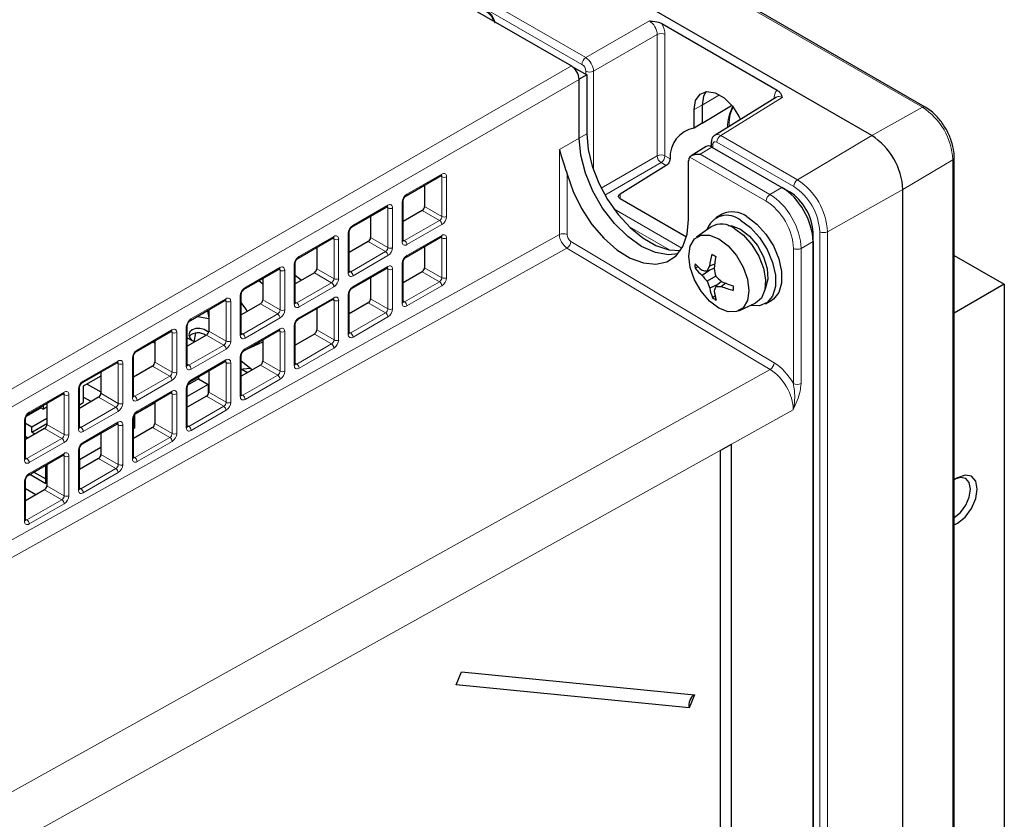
# Paper-space layout 'Blatt2' of a CAD drawing. Header units: millimetres. Extents: x 5 to 418, y 2 to 292.
# Tile 51 of 70: x 142 to 177, y 199 to 228. Entities that reach past the tile are written whole.
import ezdxf

# ---------------------------------------------------------------- set-up
doc = ezdxf.new("R2010")
doc.units = ezdxf.units.MM

psp = doc.layouts.new('Blatt2')

# ---------------------------------------------------------------- linework, layer by layer
at = {"color": 7, "linetype": 'Continuous', "lineweight": 18}
for p, q in [((174.38, 224.739), (128.559, 251.19)), ((162.032, 226.296), (131.569, 243.882)), ((131.708, 244.125), (162.171, 226.539)), ((162.171, 226.539), (164.478, 227.871)), ((164.761, 227.381), (162.453, 226.049)), ((164.761, 222.978), (164.761, 227.381)), ((165.041, 227.38), (165.041, 222.976)), ((134.878, 210.784), (161.649, 226.238)), ((162.173, 225.936), (162.173, 226.051)), ((162.453, 226.049), (162.453, 222.46)), ((161.932, 225.748), (135.161, 210.294)), ((167.017, 225.192), (166.387, 224.815)), ((169.291, 225.093), (167.063, 223.715)), ((169.03, 225.074), (169.006, 225.091)), ((169.006, 225.06), (169.006, 225.091)), ((166.099, 224.654), (166.387, 224.815)), ((174.38, 224.739), (172.539, 223.713)), ((161.932, 223.614), (161.215, 223.214)), ((162.21, 223.78), (161.932, 223.614)), ((167.063, 223.715), (169.849, 222.106)), ((169.849, 222.106), (172.539, 223.713)), ((161.215, 220.123), (161.215, 223.214)), ((166.741, 223.299), (166.321, 223.04)), ((166.783, 223.39), (166.783, 223.275)), ((169.71, 221.863), (166.924, 223.471)), ((162.733, 221.807), (164.761, 222.978)), ((165.041, 222.976), (165.23, 222.867)), ((168.708, 221.338), (165.941, 222.936)), ((166.321, 223.04), (168.847, 221.582)), ((175.479, 222.835), (173.67, 221.754)), ((175.479, 192.26), (175.479, 222.835)), ((164.902, 222.733), (162.867, 221.558)), ((165.088, 222.625), (164.902, 222.733)), ((155.683, 221.585), (156.949, 222.316)), ((156.957, 222.219), (156.904, 222.249)), ((156.957, 220.782), (156.957, 222.219)), ((157.125, 222.218), (157.125, 220.781)), ((161.496, 222.309), (161.496, 220.122)), ((168.847, 221.582), (169.281, 221.832)), ((170.934, 220.228), (173.67, 221.754)), ((163.416, 221.591), (163.424, 221.423)), ((169.535, 221.652), (169.564, 221.669)), ((153.727, 220.456), (154.993, 221.186)), ((155, 221.089), (154.948, 221.12)), ((155, 219.652), (155, 221.089)), ((155.169, 221.088), (155.169, 219.651)), ((155.514, 219.857), (155.514, 221.294)), ((156.87, 220.637), (156.243, 220.999)), ((156.328, 221.144), (156.957, 220.782)), ((163.192, 221.056), (165.66, 219.631)), ((155.604, 219.906), (156.87, 220.637)), ((156.955, 220.49), (155.689, 219.759)), ((165.203, 219.571), (163.752, 220.409)), ((135.161, 205.607), (161.215, 220.123)), ((151.771, 219.326), (153.037, 220.057)), ((153.044, 219.96), (152.991, 219.99)), ((153.044, 218.523), (153.044, 219.96)), ((153.212, 219.959), (153.212, 218.522)), ((153.557, 218.728), (153.557, 220.165)), ((154.372, 220.015), (155, 219.652)), ((155.55, 219.938), (155.604, 219.906)), ((155.683, 219.364), (156.949, 220.095)), ((156.957, 219.998), (156.904, 220.028)), ((156.957, 218.56), (156.957, 219.998)), ((157.125, 219.997), (157.125, 218.56)), ((170.413, 220.2), (170.384, 220.183)), ((170.653, 116.74), (170.653, 220.229)), ((170.934, 220.228), (170.934, 116.739)), ((161.491, 219.635), (135.447, 205.125)), ((154.914, 219.508), (154.287, 219.87)), ((168.859, 215.233), (161.491, 219.635)), ((161.635, 219.878), (169.003, 215.476)), ((169.698, 214.726), (169.698, 219.624)), ((170.413, 219.873), (169.978, 219.623)), ((169.978, 219.623), (169.978, 214.725)), ((153.594, 219.482), (153.605, 219.476)), ((153.648, 218.777), (154.914, 219.508)), ((154.999, 219.361), (153.733, 218.63)), ((149.814, 218.197), (151.08, 218.928)), ((151.088, 218.831), (151.035, 218.861)), ((151.601, 217.599), (151.601, 219.036)), ((152.415, 218.886), (153.044, 218.523)), ((153.727, 218.235), (154.993, 218.965)), ((155, 218.868), (154.948, 218.899)), ((155, 217.431), (155, 218.868)), ((155.169, 218.867), (155.169, 217.43)), ((155.514, 217.636), (155.514, 219.073)), ((156.328, 218.923), (156.957, 218.56)), ((151.088, 217.393), (151.088, 218.831)), ((151.256, 218.83), (151.256, 217.393)), ((152.958, 218.378), (152.331, 218.741)), ((153.594, 218.808), (153.648, 218.777)), ((156.87, 218.416), (156.243, 218.778)), ((151.692, 217.648), (152.958, 218.378)), ((153.043, 218.231), (151.777, 217.501)), ((155.604, 217.685), (156.87, 218.416)), ((156.955, 218.269), (155.689, 217.538)), ((147.858, 217.068), (149.124, 217.798)), ((149.645, 216.469), (149.645, 217.906)), ((151.771, 217.105), (153.037, 217.836)), ((153.557, 216.507), (153.557, 217.944)), ((154.372, 217.794), (155, 217.431)), ((149.131, 217.701), (149.079, 217.732)), ((149.131, 216.264), (149.131, 217.701)), ((149.3, 217.7), (149.3, 216.263)), ((151.001, 217.249), (150.374, 217.611)), ((150.459, 217.756), (151.088, 217.393)), ((151.638, 217.679), (151.692, 217.648)), ((153.044, 217.739), (152.991, 217.769)), ((153.044, 216.302), (153.044, 217.739)), ((153.212, 217.738), (153.212, 216.301)), ((154.914, 217.287), (154.287, 217.649)), ((155.55, 217.716), (155.604, 217.685)), ((149.735, 216.518), (151.001, 217.249)), ((151.086, 217.102), (149.82, 216.371)), ((153.648, 216.556), (154.914, 217.287)), ((154.999, 217.14), (153.733, 216.409)), ((147.688, 215.34), (147.688, 216.777)), ((149.814, 215.976), (151.08, 216.707)), ((151.601, 215.378), (151.601, 216.815)), ((145.902, 215.938), (147.168, 216.669)), ((147.175, 216.572), (147.122, 216.602)), ((147.175, 215.135), (147.175, 216.572)), ((147.343, 216.571), (147.343, 215.134)), ((149.045, 216.12), (148.418, 216.482)), ((148.503, 216.627), (149.131, 216.264)), ((149.681, 216.55), (149.735, 216.518)), ((151.088, 216.609), (151.035, 216.64)), ((151.088, 215.172), (151.088, 216.609)), ((151.256, 216.609), (151.256, 215.172)), ((152.958, 216.157), (152.331, 216.519)), ((152.415, 216.665), (153.044, 216.302)), ((153.594, 216.587), (153.648, 216.556)), ((147.779, 215.389), (149.045, 216.12)), ((151.692, 215.426), (152.958, 216.157)), ((153.043, 216.01), (151.777, 215.28)), ((145.732, 214.211), (145.732, 215.648)), ((149.13, 215.973), (147.864, 215.242)), ((149.645, 214.248), (149.645, 215.685)), ((143.945, 214.809), (145.211, 215.54)), ((145.219, 215.442), (145.166, 215.473)), ((145.219, 214.005), (145.219, 215.442)), ((145.387, 215.442), (145.387, 214.005)), ((147.089, 214.99), (146.462, 215.352)), ((146.546, 215.498), (147.175, 215.135)), ((147.725, 215.42), (147.779, 215.389)), ((147.858, 214.846), (149.124, 215.577)), ((149.131, 215.48), (149.079, 215.511)), ((149.131, 214.043), (149.131, 215.48)), ((149.3, 215.479), (149.3, 214.042)), ((149.723, 215.514), (149.681, 215.496)), ((151.001, 215.028), (150.374, 215.39)), ((150.459, 215.535), (151.088, 215.172)), ((151.638, 215.458), (151.692, 215.426)), ((139.725, 199.013), (168.859, 215.233)), ((145.823, 214.259), (147.089, 214.99)), ((149.735, 214.297), (151.001, 215.028)), ((147.174, 214.843), (145.908, 214.113)), ((151.086, 214.881), (149.82, 214.15)), ((141.989, 213.679), (143.255, 214.41)), ((143.262, 214.313), (143.21, 214.344)), ((143.262, 212.876), (143.262, 214.313)), ((143.431, 214.312), (143.431, 212.875)), ((143.776, 213.081), (143.776, 214.518)), ((145.133, 213.861), (144.505, 214.223)), ((144.59, 214.368), (145.219, 214.005)), ((145.769, 214.291), (145.823, 214.259)), ((145.902, 213.717), (147.168, 214.448)), ((147.175, 214.351), (147.122, 214.381)), ((147.175, 212.914), (147.175, 214.351)), ((147.343, 214.35), (147.343, 212.913)), ((147.688, 213.119), (147.688, 214.556)), ((149.045, 213.899), (148.418, 214.261)), ((148.503, 214.406), (149.131, 214.043)), ((149.681, 214.328), (149.735, 214.297)), ((143.867, 213.13), (145.133, 213.861)), ((147.779, 213.168), (149.045, 213.899)), ((169.695, 213.773), (140.556, 197.551)), ((145.217, 213.714), (143.951, 212.983)), ((149.13, 213.752), (147.864, 213.021)), ((141.819, 211.952), (141.819, 213.389)), ((142.634, 213.239), (143.262, 212.876)), ((143.812, 213.161), (143.867, 213.13)), ((143.945, 212.588), (145.211, 213.319)), ((145.219, 213.221), (145.166, 213.252)), ((145.219, 211.784), (145.219, 213.221)), ((145.387, 213.221), (145.387, 211.783)), ((145.732, 211.989), (145.732, 213.427)), ((147.089, 212.769), (146.462, 213.131)), ((146.546, 213.277), (147.175, 212.914)), ((147.725, 213.199), (147.779, 213.168)), ((143.176, 212.732), (142.549, 213.094)), ((141.91, 212.001), (143.176, 212.732)), ((143.261, 212.585), (141.995, 211.854)), ((145.823, 212.038), (147.089, 212.769)), ((147.174, 212.622), (145.908, 211.891)), ((141.989, 211.458), (143.255, 212.189)), ((143.262, 212.092), (143.21, 212.122)), ((143.262, 210.655), (143.262, 212.092)), ((143.431, 212.091), (143.431, 210.654)), ((143.776, 210.86), (143.776, 212.297)), ((144.59, 212.147), (145.219, 211.784)), ((145.769, 212.07), (145.823, 212.038)), ((141.856, 212.032), (141.91, 212.001)), ((145.133, 211.64), (144.505, 212.002)), ((143.867, 210.909), (145.133, 211.64)), ((145.217, 211.493), (143.951, 210.762)), ((141.819, 209.731), (141.819, 211.168)), ((142.634, 211.018), (143.262, 210.655)), ((143.176, 210.511), (142.549, 210.873)), ((143.812, 210.94), (143.867, 210.909)), ((141.91, 209.78), (143.176, 210.511)), ((143.261, 210.364), (141.995, 209.633)), ((141.856, 209.811), (141.91, 209.78))]:
    psp.add_line(p, q, dxfattribs=at)
at = {"color": 7, "linetype": 'Continuous', "lineweight": 25}
for p, q in [((174.477, 224.747), (128.657, 251.199)), ((172.539, 223.713), (126.718, 250.165)), ((131.385, 243.709), (161.649, 226.238)), ((164.931, 227.773), (169.116, 225.357)), ((161.655, 226.235), (162.21, 225.914)), ((161.932, 225.754), (161.933, 225.755)), ((161.932, 223.614), (161.932, 225.748)), ((162.21, 225.914), (161.933, 225.755)), ((162.21, 225.914), (162.21, 223.78)), ((169.089, 225.111), (166.859, 223.732)), ((166.099, 223.987), (166.099, 224.654)), ((166.387, 224.815), (166.387, 224.158)), ((166.387, 224.158), (167.452, 224.807)), ((166.387, 224.158), (166.099, 223.987)), ((167.369, 224.083), (167.399, 224.066)), ((166.537, 223.317), (165.992, 222.98)), ((166.724, 223.471), (166.724, 223.308)), ((166.741, 223.299), (169.281, 221.832)), ((165.902, 220.669), (165.902, 222.792)), ((175.535, 192.292), (175.535, 222.915)), ((165.088, 222.625), (163.416, 221.591)), ((155.66, 221.531), (156.926, 222.262)), ((156.328, 221.917), (156.328, 221.144)), ((169.292, 221.827), (169.564, 221.669)), ((173.67, 192.921), (173.67, 221.754)), ((155.55, 219.907), (155.55, 221.344)), ((163.418, 221.427), (165.825, 220.037)), ((153.703, 220.401), (154.97, 221.132)), ((156.243, 220.999), (155.55, 220.599)), ((154.372, 220.787), (154.372, 220.015)), ((167.113, 220.863), (166.887, 220.732)), ((166.72, 220.402), (166.185, 220.025)), ((151.747, 219.272), (153.013, 220.003)), ((153.594, 218.778), (153.594, 220.215)), ((155.66, 219.31), (156.926, 220.041)), ((170.413, 181.569), (170.413, 220.2)), ((152.415, 219.658), (152.415, 218.886)), ((154.287, 219.87), (153.594, 219.47)), ((156.328, 219.696), (156.328, 218.923)), ((170.413, 219.873), (170.413, 116.673)), ((175.535, 219.369), (177.347, 218.323)), ((149.791, 218.143), (151.057, 218.874)), ((151.638, 217.648), (151.638, 219.086)), ((153.703, 218.18), (154.97, 218.911)), ((155.55, 217.686), (155.55, 219.123)), ((166.236, 218.959), (166.135, 218.901)), ((166.821, 218.889), (166.565, 218.799)), ((166.84, 219.056), (166.659, 218.982)), ((150.459, 218.529), (150.459, 217.756)), ((152.331, 218.741), (151.638, 218.34)), ((151.856, 218.466), (151.638, 218.641)), ((154.372, 218.566), (154.372, 217.794)), ((156.243, 218.778), (155.55, 218.378)), ((166.667, 218.835), (166.396, 218.644)), ((166.885, 218.615), (166.571, 218.433)), ((166.966, 218.316), (166.67, 218.179)), ((167.093, 218.425), (166.889, 218.25)), ((167.249, 218.359), (167.096, 218.24)), ((177.347, 218.323), (175.535, 217.277)), ((177.347, 218.323), (177.347, 193.109)), ((149.681, 216.519), (149.681, 217.956)), ((151.747, 217.051), (153.013, 217.782)), ((153.594, 216.557), (153.594, 217.994)), ((166.867, 217.886), (166.768, 217.829)), ((147.835, 217.013), (149.101, 217.744)), ((150.374, 217.611), (149.681, 217.211)), ((152.415, 217.437), (152.415, 216.665)), ((154.287, 217.649), (153.594, 217.249)), ((167.723, 217.361), (168.317, 217.635)), ((168.687, 217.615), (168.913, 217.745)), ((148.14, 217.137), (148.151, 217.196)), ((148.503, 217.084), (148.499, 217.065)), ((148.503, 217.399), (148.503, 216.627)), ((147.725, 215.39), (147.725, 216.827)), ((151.638, 215.427), (151.638, 216.864)), ((145.878, 215.884), (147.144, 216.615)), ((148.418, 216.482), (147.725, 216.082)), ((147.725, 216.382), (147.985, 216.232)), ((147.975, 216.238), (148.032, 216.55)), ((149.791, 215.922), (151.057, 216.653)), ((152.331, 216.519), (151.638, 216.119)), ((146.482, 216.233), (146.546, 216.196)), ((146.546, 216.27), (146.546, 215.498)), ((147.894, 216.289), (147.919, 216.27)), ((149.901, 215.985), (150.459, 216.232)), ((150.459, 216.307), (150.459, 215.535)), ((145.769, 214.26), (145.769, 215.697)), ((149.681, 214.298), (149.681, 215.735)), ((143.922, 214.755), (145.188, 215.486)), ((146.462, 215.352), (145.769, 214.952)), ((147.835, 214.792), (149.101, 215.523)), ((149.681, 215.547), (150.086, 215.224)), ((150.374, 215.39), (149.681, 214.99)), ((144.59, 214.992), (143.952, 214.624)), ((144.59, 215.14), (144.59, 214.368)), ((148.13, 214.963), (148.13, 214.89)), ((148.503, 215.178), (148.503, 214.406)), ((149.681, 215.253), (149.909, 215.122)), ((150.025, 215.27), (149.742, 215.244)), ((149.742, 215.244), (149.742, 215.218)), ((150.069, 215.214), (150.025, 215.27)), ((143.812, 213.131), (143.812, 214.568)), ((143.952, 214.624), (143.952, 214.036)), ((144.094, 214.705), (144.59, 214.419)), ((148.484, 214.686), (147.725, 214.248)), ((147.725, 213.169), (147.725, 214.606)), ((148.13, 214.89), (147.737, 214.663)), ((148.13, 214.89), (148.484, 214.686)), ((148.484, 214.686), (148.484, 214.334)), ((141.966, 213.625), (143.232, 214.356)), ((144.505, 214.223), (143.812, 213.823)), ((144.236, 214.068), (143.952, 214.232)), ((145.878, 213.663), (147.144, 214.394)), ((148.418, 214.261), (147.725, 213.861)), ((142.381, 213.865), (142.51, 213.791)), ((142.51, 213.791), (142.51, 213.94)), ((142.634, 213.863), (142.51, 213.791)), ((142.634, 214.011), (142.634, 213.239)), ((143.812, 213.955), (143.952, 214.036)), ((145.825, 213.608), (146.546, 214.025)), ((146.546, 214.049), (146.546, 213.277)), ((142.425, 213.84), (141.881, 213.526)), ((145.825, 213.118), (145.825, 213.608)), ((141.856, 212.002), (141.856, 213.439)), ((141.856, 213.287), (142.086, 213.154)), ((142.086, 213.154), (142.634, 213.471)), ((142.086, 212.958), (142.634, 213.275)), ((142.086, 212.958), (142.086, 213.154)), ((143.922, 212.534), (145.188, 213.264)), ((145.769, 212.039), (145.769, 213.476)), ((145.769, 213.151), (145.825, 213.118)), ((146.462, 213.131), (145.769, 212.731)), ((142.549, 213.094), (141.856, 212.694)), ((141.945, 212.745), (141.856, 212.797)), ((142.2, 212.892), (142.086, 212.958)), ((144.59, 212.919), (144.59, 212.147)), ((145.825, 213.118), (145.769, 213.086)), ((167.44, 212.507), (167.059, 212.295)), ((167.44, 212.507), (167.44, 121.054)), ((141.966, 211.404), (143.232, 212.135)), ((143.812, 210.91), (143.812, 212.347)), ((144.59, 212.405), (143.817, 211.959)), ((167.059, 120.842), (167.059, 212.295)), ((142.59, 211.099), (142.59, 211.765)), ((142.634, 211.79), (142.634, 211.018)), ((144.505, 212.002), (143.812, 211.602)), ((143.817, 211.959), (143.812, 211.961)), ((143.817, 211.959), (143.817, 211.604)), ((142.014, 211.432), (142.59, 211.099)), ((142.155, 211.514), (142.59, 211.262)), ((141.856, 209.781), (141.856, 211.218)), ((175.65, 211.309), (175.535, 211.232)), ((142.228, 210.687), (141.856, 210.902)), ((142.549, 210.873), (141.856, 210.473)), ((157.474, 203.794), (157.661, 204.265)), ((157.661, 204.265), (166.109, 203.437)), ((165.922, 202.965), (157.474, 203.794)), ((166.109, 203.437), (165.922, 202.965))]:
    psp.add_line(p, q, dxfattribs=at)
at = {"color": 7, "linetype": 'Continuous', "lineweight": 25, "flags": 128}
for points in [[(166.099, 224.654), (166.155, 224.987), (166.315, 225.216), (166.561, 225.312), (166.863, 225.265), (167.184, 225.079), (167.486, 224.778), (167.731, 224.398), (167.778, 224.301)], [(166.537, 225.309), (166.442, 225.146), (166.387, 224.815)], [(165.51, 219.422), (165.177, 219.387), (164.699, 219.47), (164.195, 219.695), (163.692, 220.051), (163.213, 220.52), (162.784, 221.079), (162.426, 221.7), (162.156, 222.351), (161.989, 223), (161.932, 223.614)], [(162.21, 223.78), (162.26, 223.207), (162.406, 222.602), (162.643, 221.991), (162.96, 221.401), (163.344, 220.858), (163.777, 220.385), (164.241, 220.004), (164.715, 219.73), (165.179, 219.576), (165.608, 219.548)], [(161.496, 222.309), (161.711, 221.681), (162.015, 221.066), (162.393, 220.493), (162.827, 219.989), (163.298, 219.576), (163.785, 219.273), (164.264, 219.095), (164.714, 219.049), (165.115, 219.137), (165.447, 219.356), (165.696, 219.696), (165.85, 220.14), (165.902, 220.669)], [(167.787, 220.643), (168.146, 220.377), (168.475, 220.013), (168.749, 219.581), (168.945, 219.116), (169.047, 218.655), (169.047, 218.237), (168.945, 217.894), (168.749, 217.656), (168.475, 217.54), (168.147, 217.556)], [(168.013, 220.774), (168.372, 220.507), (168.702, 220.143), (168.975, 219.711), (169.171, 219.246), (169.273, 218.786), (169.273, 218.368), (169.171, 218.025), (168.975, 217.786), (168.913, 217.745)], [(167.34, 220.451), (167.466, 220.44), (167.787, 220.317)], [(167.561, 220.349), (167.894, 220.099), (168.198, 219.754), (168.445, 219.347), (168.614, 218.912), (168.689, 218.489), (168.664, 218.115), (168.541, 217.824), (168.33, 217.641), (168.317, 217.635)], [(167.787, 220.317), (168.109, 220.069), (168.395, 219.725), (168.616, 219.32), (168.747, 218.9), (168.774, 218.509), (168.694, 218.191), (168.671, 218.148)], [(166.995, 219.974), (167.332, 219.718), (167.635, 219.364), (167.876, 218.947), (168.031, 218.507), (168.084, 218.088), (168.031, 217.73), (167.876, 217.469), (167.635, 217.329), (167.332, 217.326), (166.995, 217.459), (166.659, 217.715), (166.355, 218.068), (166.114, 218.486), (165.96, 218.926), (165.906, 219.345), (165.96, 219.703), (166.114, 219.964), (166.355, 220.103), (166.659, 220.106), (166.995, 219.974)], [(150.459, 218.32), (150.388, 218.388), (150.318, 218.447)], [(149.904, 217.339), (149.845, 217.437), (149.681, 217.66)], [(148.499, 217.065), (148.17, 217.134), (148.054, 217.14)], [(148.455, 217.372), (148.458, 217.344), (148.508, 217.11)], [(148.495, 216.583), (148.46, 216.615), (148.332, 216.688), (148.181, 216.724), (148.029, 216.719), (147.9, 216.674), (147.812, 216.594), (147.781, 216.493), (147.81, 216.386), (147.894, 216.289)], [(175.535, 209.604), (175.65, 209.66), (175.923, 209.88), (176.155, 210.193), (176.31, 210.55), (176.364, 210.897), (176.31, 211.181), (176.155, 211.359), (175.923, 211.404), (175.65, 211.309), (175.65, 211.309)], [(175.535, 209.871), (175.757, 210.051), (175.95, 210.311), (176.079, 210.608), (176.124, 210.897), (176.079, 211.133), (175.95, 211.281), (175.757, 211.319), (175.587, 211.27)]]:
    psp.add_lwpolyline(points, dxfattribs=at)
at = {"color": 7, "linetype": 'Continuous', "lineweight": 18}
for centre, radius, start, end in [((164.9, 227.106), 0.308, 62.6565, 116.7662), ((162.34, 226.281), 0.308, 123.2297, 177.3477), ((162.315, 226.324), 0.308, 242.6565, 296.7662), ((169.009, 224.009), 1.697, 153.3609, 179.9), ((174.436, 224.657), 0.099, 65.3256, 124.6071), ((173.092, 222.726), 2.389, 2.6055, 57.3945), ((167.232, 223.457), 0.308, 123.2297, 177.3477), ((166.82, 223.478), 0.0961, 184.1035, 247.1934), ((164.9, 222.702), 0.308, 62.6565, 116.7662), ((165.077, 222.997), 0.317, 183.5222, 236.4778), ((164.733, 222.99), 0.308, 303.2297, 357.3477), ((175.437, 222.924), 0.099, 295.3851, 354.6711), ((156.894, 222.307), 0.0554, 304.5208, 8.7593), ((157.042, 222.383), 0.185, 242.6565, 296.7662), ((170.018, 221.849), 0.308, 123.2297, 177.3477), ((168.579, 220.121), 2.357, 2.6055, 57.3945), ((168.606, 220.136), 2.05, 2.6055, 57.3945), ((155.49, 221.35), 0.0603, 292.7362, 353.9985), ((155.625, 221.578), 0.0586, 307.0063, 6.8952), ((169.016, 221.324), 0.308, 123.2297, 177.3477), ((154.938, 221.178), 0.0554, 304.5208, 8.7593), ((155.085, 221.254), 0.185, 242.6565, 296.7662), ((156.765, 220.479), 0.19, 3.5222, 56.4778), ((157.042, 220.946), 0.185, 242.6565, 296.7662), ((153.669, 220.449), 0.0586, 307.0063, 6.8952), ((152.982, 220.049), 0.0554, 304.5208, 8.7593), ((153.129, 220.124), 0.185, 242.6565, 296.7662), ((153.534, 220.221), 0.0603, 292.7362, 353.9985), ((156.893, 220.087), 0.0571, 305.5752, 7.7049), ((157.042, 220.162), 0.185, 242.6565, 296.7662), ((161.354, 219.848), 0.308, 62.6565, 116.7662), ((170.795, 220.503), 0.308, 242.6565, 296.7662), ((155.085, 219.816), 0.185, 242.6565, 296.7662), ((155.49, 219.913), 0.06, 292.6721, 354.6744), ((155.499, 219.748), 0.19, 3.5222, 56.4778), ((161.323, 219.898), 0.312, 302.4792, 356.3612), ((169.839, 219.898), 0.308, 242.6574, 296.753), ((151.712, 219.319), 0.0586, 307.0063, 6.8952), ((154.809, 219.349), 0.19, 3.5222, 56.4778), ((155.625, 219.357), 0.0586, 307.0063, 6.8952), ((151.025, 218.919), 0.0554, 304.5208, 8.7593), ((151.578, 219.091), 0.0603, 292.7362, 353.9985), ((154.936, 218.958), 0.0571, 305.5752, 7.7049), ((155.085, 219.032), 0.185, 242.6565, 296.7662), ((155.49, 219.129), 0.0603, 292.7362, 353.9985), ((151.173, 218.995), 0.185, 242.6565, 296.7662), ((153.129, 218.687), 0.185, 242.6565, 296.7662), ((153.534, 218.783), 0.06, 292.6721, 354.6744), ((153.543, 218.618), 0.19, 3.5222, 56.4778), ((157.042, 218.725), 0.185, 242.6565, 296.7662), ((149.756, 218.19), 0.0586, 307.0063, 6.8952), ((152.853, 218.22), 0.19, 3.5222, 56.4778), ((153.669, 218.227), 0.0586, 307.0063, 6.8952), ((156.765, 218.257), 0.19, 3.5222, 56.4778), ((149.069, 217.79), 0.0554, 304.5208, 8.7593), ((149.621, 217.962), 0.0603, 292.7362, 353.9985), ((152.98, 217.828), 0.0571, 305.5752, 7.7049), ((153.534, 218), 0.0603, 292.7362, 353.9985), ((149.216, 217.865), 0.185, 242.6565, 296.7662), ((151.578, 217.654), 0.06, 292.6721, 354.6744), ((151.587, 217.489), 0.19, 3.5222, 56.4778), ((153.129, 217.903), 0.185, 242.6565, 296.7662), ((155.085, 217.595), 0.185, 242.6565, 296.7662), ((155.492, 217.691), 0.0584, 291.6793, 355.6673), ((155.499, 217.527), 0.19, 3.5222, 56.4778), ((147.8, 217.06), 0.0586, 307.0063, 6.8952), ((150.896, 217.09), 0.19, 3.5222, 56.4778), ((151.173, 217.558), 0.185, 242.6565, 296.7662), ((151.712, 217.098), 0.0586, 307.0063, 6.8952), ((154.809, 217.128), 0.19, 3.5222, 56.4778), ((147.665, 216.833), 0.0603, 292.7362, 353.9985), ((151.024, 216.699), 0.0571, 305.5752, 7.7049), ((151.578, 216.87), 0.0603, 292.7362, 353.9985), ((147.113, 216.661), 0.0554, 304.5208, 8.7593), ((147.26, 216.736), 0.185, 242.6565, 296.7662), ((149.621, 216.525), 0.06, 292.6721, 354.6744), ((149.63, 216.36), 0.19, 3.5222, 56.4778), ((151.173, 216.774), 0.185, 242.6565, 296.7662), ((153.536, 216.561), 0.0584, 291.6793, 355.6673), ((153.543, 216.397), 0.19, 3.5222, 56.4778), ((148.94, 215.961), 0.19, 3.5222, 56.4778), ((149.216, 216.428), 0.185, 242.6565, 296.7662), ((152.853, 215.999), 0.19, 3.5222, 56.4778), ((153.129, 216.466), 0.185, 242.6565, 296.7662), ((145.709, 215.703), 0.0603, 292.7362, 353.9985), ((145.843, 215.931), 0.0586, 307.0063, 6.8952), ((149.621, 215.741), 0.0603, 292.7362, 353.9985), ((149.756, 215.969), 0.0586, 307.0063, 6.8952), ((145.157, 215.531), 0.0554, 304.5208, 8.7593), ((145.304, 215.607), 0.185, 242.6565, 296.7662), ((147.665, 215.395), 0.06, 292.6721, 354.6744), ((147.674, 215.23), 0.19, 3.5222, 56.4778), ((149.067, 215.57), 0.0571, 305.5752, 7.7049), ((149.216, 215.644), 0.185, 242.6565, 296.7662), ((151.579, 215.432), 0.0584, 291.6793, 355.6673), ((151.587, 215.268), 0.19, 3.5222, 56.4778), ((168.691, 215.496), 0.312, 302.4792, 356.3612), ((146.984, 214.832), 0.19, 3.5222, 56.4778), ((147.26, 215.299), 0.185, 242.6565, 296.7662), ((150.896, 214.869), 0.19, 3.5222, 56.4778), ((151.173, 215.337), 0.185, 242.6565, 296.7662), ((143.752, 214.574), 0.0603, 292.7362, 353.9985), ((143.887, 214.802), 0.0586, 307.0063, 6.8952), ((147.665, 214.611), 0.0603, 292.7362, 353.9985), ((147.8, 214.839), 0.0586, 307.0063, 6.8952), ((169.839, 215), 0.308, 242.6574, 296.753), ((143.2, 214.402), 0.0554, 304.5208, 8.7593), ((143.347, 214.477), 0.185, 242.6565, 296.7662), ((145.709, 214.266), 0.06, 292.6721, 354.6744), ((145.718, 214.101), 0.19, 3.5222, 56.4778), ((147.111, 214.44), 0.0571, 305.5752, 7.7049), ((147.26, 214.515), 0.185, 242.6565, 296.7662), ((149.623, 214.302), 0.0584, 291.6793, 355.6673), ((149.63, 214.138), 0.19, 3.5222, 56.4778), ((145.027, 213.702), 0.19, 3.5222, 56.4778), ((145.304, 214.17), 0.185, 242.6565, 296.7662), ((148.94, 213.74), 0.19, 3.5222, 56.4778), ((149.216, 214.207), 0.185, 242.6565, 296.7662), ((141.931, 213.672), 0.0586, 307.0063, 6.8952), ((145.843, 213.71), 0.0586, 307.0063, 6.8952), ((141.796, 213.444), 0.0603, 292.7362, 353.9985), ((143.753, 213.137), 0.06, 292.6721, 354.6744), ((145.155, 213.311), 0.0571, 305.5752, 7.7049), ((145.304, 213.386), 0.185, 242.6565, 296.7662), ((145.709, 213.482), 0.0603, 292.7362, 353.9985), ((147.667, 213.173), 0.0584, 291.6793, 355.6673), ((147.674, 213.009), 0.19, 3.5222, 56.4778), ((143.347, 213.04), 0.185, 242.6565, 296.7662), ((143.761, 212.972), 0.19, 3.5222, 56.4778), ((147.26, 213.078), 0.185, 242.6565, 296.7662), ((143.071, 212.573), 0.19, 3.5222, 56.4778), ((143.887, 212.581), 0.0586, 307.0063, 6.8952), ((146.984, 212.611), 0.19, 3.5222, 56.4778), ((143.198, 212.182), 0.0571, 305.5752, 7.7049), ((143.347, 212.256), 0.185, 242.6565, 296.7662), ((143.752, 212.353), 0.0603, 292.7362, 353.9985), ((141.796, 212.007), 0.06, 292.6721, 354.6744), ((141.805, 211.842), 0.19, 3.5222, 56.4778), ((145.304, 211.949), 0.185, 242.6565, 296.7662), ((145.71, 212.044), 0.0584, 291.6793, 355.6673), ((145.718, 211.88), 0.19, 3.5222, 56.4778), ((141.931, 211.451), 0.0586, 307.0063, 6.8952), ((145.027, 211.481), 0.19, 3.5222, 56.4778), ((141.796, 211.223), 0.0603, 292.7362, 353.9985), ((143.347, 210.819), 0.185, 242.6565, 296.7662), ((143.754, 210.914), 0.0584, 291.6793, 355.6673), ((143.761, 210.75), 0.19, 3.5222, 56.4778), ((143.071, 210.352), 0.19, 3.5222, 56.4778), ((141.798, 209.785), 0.0584, 291.6793, 355.6673), ((141.805, 209.621), 0.19, 3.5222, 56.4778)]:
    psp.add_arc(centre, radius, start, end, dxfattribs=at)
at = {"color": 7, "linetype": 'Continuous', "lineweight": 25}
for centre, radius, start, end in [((166.297, 222.936), 1.07, 100.6743, 183.6792), ((171.214, 221.642), 2.459, 2.6055, 57.3945), ((167.294, 220.058), 0.765, 49.871, 162.0852), ((167.488, 220.056), 0.89, 53.8034, 114.8861), ((167.1, 219.736), 0.767, 53.0871, 119.7347), ((170.064, 218.528), 3.436, 165.0445, 172.4167), ((168.565, 222.406), 3.501, 238.6729, 241.3324), ((171.622, 218.415), 4.824, 169.0179, 174.3672), ((167.735, 220.606), 2.227, 224.016, 232.9799), ((168.716, 219.017), 2.584, 179.069, 182.5798), ((167.635, 220.164), 1.961, 220.1242, 230.8286), ((169.094, 217.625), 2.787, 150.8665, 155.0855), ((171.032, 219.73), 4.294, 191.2977, 195.0475), ((166.953, 221.611), 2.839, 258.6393, 262.1546), ((168.919, 220.554), 3.164, 217.1327, 222.0861), ((169.914, 221.724), 4.341, 225.7383, 229.4693), ((169.533, 219.449), 3.131, 198.9207, 203.9206), ((168.562, 218.517), 1.922, 190.1354, 200.9944), ((169.448, 217.222), 2.758, 158.1228, 161.7167), ((167.121, 221.086), 2.846, 265.311, 269.4819), ((169.073, 222.908), 4.901, 246.1732, 251.4694), ((168.387, 221.484), 3.492, 248.2988, 255.5829), ((170.922, 218.219), 3.407, 179.2941, 181.951), ((168.147, 220.062), 2.625, 238.3001, 241.7052), ((168.973, 218.379), 2.163, 187.7628, 196.8946), ((148.111, 216.086), 0.473, 53.6023, 132.8343), ((166.35, 203.069), 0.44, 123.1264, 193.6231)]:
    psp.add_arc(centre, radius, start, end, dxfattribs=at)
at = {"color": 7, "linetype": 'Continuous', "lineweight": 18}
for centre, major_axis, ratio, start_param, end_param in [((158.48, 228.005), (0.355, -0.345), 0.5338, 0.477858, 2.011639), ((164.475, 227.543), (-0.2, 0.346), 0.587808, 3.927225, 5.497717), ((164.617, 227.625), (-0.3, 0.52), 0.577557, 3.927224, 4.66448), ((162.173, 226.214), (-0.2, 0.346), 0.567307, 3.927224, 5.497715), ((162.032, 226.132), (-0.1, 0.173), 0.577557, 3.927224, 5.497716), ((169.43, 224.846), (-0.3, 0.52), 0.577206, 0.048072, 0.785327), ((169.289, 224.764), (-0.195, 0.35), 0.576942, 5.506728, 6.309342), ((166.924, 223.308), (-0.1, 0.173), 0.577206, 5.498021, 7.068512), ((167.065, 223.39), (-0.205, 0.343), 0.577294, 5.489297, 6.287076), ((156.869, 222.171), (0.063, 0.102), 0.597161, 5.516415, 6.292276), ((156.952, 222.122), (0.123, 0.206), 0.587369, 5.506743, 7.094992), ((155.686, 221.391), (0.123, 0.206), 0.587369, 0.811807, 2.36515), ((168.849, 220.277), (-0.8, 1.386), 0.574971, 3.927246, 5.497731), ((154.913, 221.042), (0.063, 0.102), 0.597161, 5.516415, 6.292276), ((154.996, 220.992), (0.123, 0.206), 0.587369, 5.506743, 7.094992), ((168.708, 220.195), (-0.7, 1.212), 0.577561, 3.927221, 5.497706), ((156.869, 220.734), (0.063, 0.102), 0.597161, 3.963072, 5.516415), ((156.952, 220.684), (0.123, 0.206), 0.587369, 3.9534, 5.506743), ((153.73, 220.261), (0.123, 0.206), 0.587369, 0.811807, 2.36515), ((152.956, 219.913), (0.063, 0.102), 0.597161, 5.516415, 6.292276), ((153.04, 219.863), (0.123, 0.206), 0.587369, 5.506743, 7.094992), ((156.869, 219.95), (0.063, 0.102), 0.597161, 5.516415, 6.292276), ((156.952, 219.9), (0.123, 0.206), 0.587369, 5.506743, 7.094992), ((161.496, 219.958), (-0.197, 0.348), 0.572409, 0.78984, 2.343186), ((161.637, 220.04), (-0.1, 0.173), 0.577378, 0.785324, 2.33867), ((154.913, 219.605), (0.063, 0.102), 0.597161, 3.963072, 5.516415), ((154.996, 219.555), (0.123, 0.206), 0.587369, 3.9534, 5.506743), ((155.686, 219.954), (0.123, 0.206), 0.587369, 2.36515, 3.9534), ((155.603, 220.003), (0.063, 0.102), 0.597161, 3.150683, 3.963072), ((151.774, 219.132), (0.123, 0.206), 0.587369, 0.811807, 2.36515), ((155.686, 219.17), (0.123, 0.206), 0.587369, 0.811807, 2.36515), ((151, 218.783), (0.063, 0.102), 0.597161, 5.516415, 6.292276), ((151.083, 218.733), (0.123, 0.206), 0.587369, 5.506743, 7.094992), ((154.913, 218.821), (0.063, 0.102), 0.597161, 5.516415, 6.292276), ((154.996, 218.771), (0.123, 0.206), 0.587369, 5.506743, 7.094992), ((152.956, 218.476), (0.063, 0.102), 0.597161, 3.963072, 5.516415), ((153.04, 218.426), (0.123, 0.206), 0.587369, 3.9534, 5.506743), ((153.73, 218.824), (0.123, 0.206), 0.587369, 2.36515, 3.9534), ((153.647, 218.874), (0.063, 0.102), 0.597161, 3.150683, 3.963072), ((156.869, 218.513), (0.063, 0.102), 0.597161, 3.963072, 5.516415), ((156.952, 218.463), (0.123, 0.206), 0.587369, 3.9534, 5.506743), ((149.817, 218.003), (0.123, 0.206), 0.587369, 0.811807, 2.36515), ((153.73, 218.04), (0.123, 0.206), 0.587369, 0.811807, 2.36515), ((149.127, 217.604), (0.123, 0.206), 0.587369, 5.506743, 7.094992), ((152.956, 217.692), (0.063, 0.102), 0.597161, 5.516415, 6.292276), ((153.04, 217.642), (0.123, 0.206), 0.587369, 5.506743, 7.094992), ((149.044, 217.654), (0.063, 0.102), 0.597161, 5.516415, 6.292276), ((151.774, 217.695), (0.123, 0.206), 0.587369, 2.36515, 3.9534), ((151.69, 217.745), (0.063, 0.102), 0.597161, 3.150683, 3.963072), ((154.913, 217.384), (0.063, 0.102), 0.597161, 3.963072, 5.516415), ((154.996, 217.334), (0.123, 0.206), 0.587369, 3.9534, 5.506743), ((155.686, 217.733), (0.123, 0.206), 0.587369, 2.36515, 3.9534), ((155.603, 217.782), (0.063, 0.102), 0.597161, 3.150683, 3.963072), ((147.861, 216.873), (0.123, 0.206), 0.587369, 0.811807, 2.36515), ((151, 217.346), (0.063, 0.102), 0.597161, 3.963072, 5.516415), ((151.083, 217.296), (0.123, 0.206), 0.587369, 3.9534, 5.506743), ((151.774, 216.911), (0.123, 0.206), 0.587369, 0.811807, 2.36515), ((151.083, 216.512), (0.123, 0.206), 0.587369, 5.506743, 7.094992), ((147.087, 216.525), (0.063, 0.102), 0.597161, 5.516415, 6.292276), ((147.171, 216.475), (0.123, 0.206), 0.587369, 5.506743, 7.094992), ((149.817, 216.566), (0.123, 0.206), 0.587369, 2.36515, 3.9534), ((149.734, 216.615), (0.063, 0.102), 0.597161, 3.150683, 3.963072), ((151, 216.562), (0.063, 0.102), 0.597161, 5.516415, 6.292276), ((153.73, 216.603), (0.123, 0.206), 0.587369, 2.36515, 3.9534), ((153.647, 216.653), (0.063, 0.102), 0.597161, 3.150683, 3.963072), ((149.044, 216.217), (0.063, 0.102), 0.597161, 3.963072, 5.516415), ((149.127, 216.167), (0.123, 0.206), 0.587369, 3.9534, 5.506743), ((152.956, 216.254), (0.063, 0.102), 0.597161, 3.963072, 5.516415), ((153.04, 216.205), (0.123, 0.206), 0.587369, 3.9534, 5.506743), ((145.905, 215.744), (0.123, 0.206), 0.587369, 0.811807, 2.36515), ((149.817, 215.782), (0.123, 0.206), 0.587369, 0.811807, 2.36515), ((145.131, 215.395), (0.063, 0.102), 0.597161, 5.516415, 6.292276), ((145.214, 215.345), (0.123, 0.206), 0.587369, 5.506743, 7.094992), ((147.861, 215.436), (0.123, 0.206), 0.587369, 2.36515, 3.9534), ((147.778, 215.486), (0.063, 0.102), 0.597161, 3.150683, 3.963072), ((149.044, 215.433), (0.063, 0.102), 0.597161, 5.516415, 6.292276), ((149.127, 215.383), (0.123, 0.206), 0.587369, 5.506743, 7.094992), ((151.774, 215.474), (0.123, 0.206), 0.587369, 2.36515, 3.9534), ((151.69, 215.524), (0.063, 0.102), 0.597161, 3.150683, 3.963072), ((168.986, 214.343), (-0.7, 1.212), 0.577378, 4.694801, 5.480256), ((147.087, 215.087), (0.063, 0.102), 0.597161, 3.963072, 5.516415), ((147.171, 215.038), (0.123, 0.206), 0.587369, 3.9534, 5.506743), ((151, 215.125), (0.063, 0.102), 0.597161, 3.963072, 5.516415), ((151.083, 215.075), (0.123, 0.206), 0.587369, 3.9534, 5.506743), ((168.844, 214.261), (-0.603, 1.038), 0.579059, 3.925337, 5.478683), ((143.948, 214.615), (0.123, 0.206), 0.587369, 0.811807, 2.36515), ((147.861, 214.652), (0.123, 0.206), 0.587369, 0.811807, 2.36515), ((143.175, 214.266), (0.063, 0.102), 0.597161, 5.516415, 6.292276), ((143.258, 214.216), (0.123, 0.206), 0.587369, 5.506743, 7.094992), ((145.905, 214.307), (0.123, 0.206), 0.587369, 2.36515, 3.9534), ((145.821, 214.357), (0.063, 0.102), 0.597161, 3.150683, 3.963072), ((147.087, 214.303), (0.063, 0.102), 0.597161, 5.516415, 6.292276), ((147.171, 214.254), (0.123, 0.206), 0.587369, 5.506743, 7.094992), ((149.817, 214.344), (0.123, 0.206), 0.587369, 2.36515, 3.9534), ((149.734, 214.394), (0.063, 0.102), 0.597161, 3.150683, 3.963072), ((145.131, 213.958), (0.063, 0.102), 0.597161, 3.963072, 5.516415), ((145.214, 213.908), (0.123, 0.206), 0.587369, 3.9534, 5.506743), ((149.044, 213.996), (0.063, 0.102), 0.597161, 3.963072, 5.516415), ((149.127, 213.946), (0.123, 0.206), 0.587369, 3.9534, 5.506743), ((141.992, 213.485), (0.123, 0.206), 0.587369, 0.811807, 2.36515), ((145.905, 213.523), (0.123, 0.206), 0.587369, 0.811807, 2.36515), ((145.131, 213.174), (0.063, 0.102), 0.597161, 5.516415, 6.292276), ((145.214, 213.124), (0.123, 0.206), 0.587369, 5.506743, 7.094992), ((147.778, 213.265), (0.063, 0.102), 0.597161, 3.150683, 3.963072), ((143.175, 212.829), (0.063, 0.102), 0.597161, 3.963072, 5.516415), ((143.258, 212.779), (0.123, 0.206), 0.587369, 3.9534, 5.506743), ((143.948, 213.177), (0.123, 0.206), 0.587369, 2.36515, 3.9534), ((143.865, 213.227), (0.063, 0.102), 0.597161, 3.150683, 3.963072), ((147.087, 212.866), (0.063, 0.102), 0.597161, 3.963072, 5.516415), ((147.171, 212.817), (0.123, 0.206), 0.587369, 3.9534, 5.506743), ((147.861, 213.215), (0.123, 0.206), 0.587369, 2.36515, 3.9534), ((143.948, 212.393), (0.123, 0.206), 0.587369, 0.811807, 2.36515), ((143.175, 212.045), (0.063, 0.102), 0.597161, 5.516415, 6.292276), ((143.258, 211.995), (0.123, 0.206), 0.587369, 5.506743, 7.094992), ((141.992, 212.048), (0.123, 0.206), 0.587369, 2.36515, 3.9534), ((141.909, 212.098), (0.063, 0.102), 0.597161, 3.150683, 3.963072), ((145.131, 211.737), (0.063, 0.102), 0.597161, 3.963072, 5.516415), ((145.214, 211.687), (0.123, 0.206), 0.587369, 3.9534, 5.506743), ((145.905, 212.086), (0.123, 0.206), 0.587369, 2.36515, 3.9534), ((145.821, 212.136), (0.063, 0.102), 0.597161, 3.150683, 3.963072), ((141.992, 211.264), (0.123, 0.206), 0.587369, 0.811807, 2.36515), ((143.175, 210.608), (0.063, 0.102), 0.597161, 3.963072, 5.516415), ((143.258, 210.558), (0.123, 0.206), 0.587369, 3.9534, 5.506743), ((143.948, 210.956), (0.123, 0.206), 0.587369, 2.36515, 3.9534), ((143.865, 211.006), (0.063, 0.102), 0.597161, 3.150683, 3.963072), ((141.992, 209.827), (0.123, 0.206), 0.587369, 2.36515, 3.9534), ((141.909, 209.877), (0.063, 0.102), 0.597161, 3.150683, 3.963072)]:
    psp.add_ellipse(centre, major_axis=major_axis, ratio=ratio, start_param=start_param, end_param=end_param, dxfattribs=at)
at = {"color": 7, "linetype": 'Continuous', "lineweight": 25}
for centre, major_axis, ratio, start_param, end_param in [((161.649, 225.912), (-0.2, 0.346), 0.577557, 3.944525, 5.497716), ((169.894, 230.671), (7.96, 4.928), 0.029672, 3.106072, 3.123226), ((166.741, 222.972), (-0.2, 0.347), 0.577206, 5.498021, 6.300635), ((166.185, 222.629), (-0.2, 0.347), 0.577206, 0.251927, 0.785327), ((169.281, 220.526), (-0.8, 1.386), 0.577561, 3.927221, 5.497706), ((169.564, 220.689), (-0.6, 1.039), 0.577557, 3.927224, 5.497716), ((156.242, 221.096), (0.062, 0.103), 0.587369, 3.9534, 5.506743), ((154.285, 219.967), (0.062, 0.103), 0.587369, 3.9534, 5.506743), ((152.329, 218.838), (0.062, 0.103), 0.587369, 3.9534, 5.506743), ((156.242, 218.875), (0.062, 0.103), 0.587369, 3.9534, 5.506743), ((154.285, 217.746), (0.062, 0.103), 0.587369, 3.9534, 5.506743), ((150.373, 217.708), (0.062, 0.103), 0.587369, 3.9534, 5.506743), ((148.416, 216.579), (0.062, 0.103), 0.587369, 3.9534, 5.506743), ((152.329, 216.617), (0.062, 0.103), 0.587369, 3.9534, 5.506743), ((146.46, 215.45), (0.062, 0.103), 0.587369, 3.9534, 5.506743), ((150.373, 215.487), (0.062, 0.103), 0.587369, 3.9534, 5.506743), ((144.504, 214.32), (0.062, 0.103), 0.587369, 3.9534, 5.506743), ((148.416, 214.358), (0.062, 0.103), 0.587369, 3.9534, 5.506743), ((142.548, 213.191), (0.062, 0.103), 0.587369, 3.9534, 5.506743), ((146.46, 213.228), (0.062, 0.103), 0.587369, 3.9534, 5.506743), ((144.504, 212.099), (0.062, 0.103), 0.587369, 3.9534, 5.506743), ((142.548, 210.97), (0.062, 0.103), 0.587369, 3.9534, 5.506743)]:
    psp.add_ellipse(centre, major_axis=major_axis, ratio=ratio, start_param=start_param, end_param=end_param, dxfattribs=at)
for points, knots in [([(158.536, 228.232), (158.564, 228.213), (158.628, 228.173), (158.714, 228.086), (158.776, 227.999), (158.805, 227.938), (158.817, 227.899), (158.821, 227.877), (158.821, 227.87), (158.821, 227.868)], [0, 0, 0, 0, 0.24413, 0.539667, 0.718221, 0.827914, 0.902992, 0.963556, 1, 1, 1, 1]), ([(164.478, 227.871), (164.479, 227.871), (164.492, 227.87), (164.607, 227.859), (164.774, 227.844), (164.893, 227.79), (164.931, 227.773)], [0, 0, 0, 0, 0.005145, 0.083544, 0.711302, 1, 1, 1, 1]), ([(169.116, 225.357), (169.146, 225.335), (169.239, 225.266), (169.269, 225.168), (169.289, 225.101), (169.291, 225.093), (169.291, 225.093)], [0, 0, 0, 0, 0.2886981, 0.9164556, 0.9948554, 1, 1, 1, 1]), ([(167.369, 224.083), (167.377, 224.222), (167.392, 224.472), (167.47, 224.652), (167.505, 224.732)], [0, 0, 0, 0, 0.557204, 1, 1, 1, 1]), ([(175.535, 222.915), (175.532, 222.984), (175.524, 223.18), (175.438, 223.529), (175.257, 223.935), (175.005, 224.304), (174.736, 224.58), (174.552, 224.699), (174.477, 224.747)], [0, 0, 0, 0, 0.102156, 0.293711, 0.484852, 0.675922, 0.867969, 1, 1, 1, 1]), ([(166.862, 223.73), (166.854, 223.726), (166.814, 223.709), (166.766, 223.645), (166.729, 223.558), (166.726, 223.498), (166.724, 223.471)], [0, 0, 0, 0, 0.086201, 0.42059, 0.738099, 1, 1, 1, 1]), ([(161.215, 223.214), (161.216, 223.213), (161.259, 223.04), (161.359, 222.76), (161.46, 222.427), (161.496, 222.309)], [0, 0, 0, 0, 0.006253, 0.649371, 1, 1, 1, 1]), ([(165.23, 222.867), (165.227, 222.849), (165.222, 222.812), (165.197, 222.749), (165.161, 222.692), (165.123, 222.649), (165.098, 222.632), (165.088, 222.625)], [0, 0, 0, 0, 0.216486, 0.43299, 0.649192, 0.865774, 1, 1, 1, 1]), ([(165.941, 222.936), (165.945, 222.94), (165.951, 222.948), (165.964, 222.96), (165.979, 222.972), (165.997, 222.983), (166.018, 222.994), (166.042, 223.005), (166.067, 223.014), (166.097, 223.023), (166.132, 223.031), (166.172, 223.038), (166.213, 223.042), (166.251, 223.043), (166.287, 223.042), (166.309, 223.041), (166.32, 223.04), (166.321, 223.04)], [0, 0, 0, 0, 0.053919, 0.108428, 0.164578, 0.221198, 0.286272, 0.351851, 0.41879, 0.486112, 0.576749, 0.668076, 0.761331, 0.855166, 0.924752, 0.994551, 1, 1, 1, 1]), ([(156.926, 222.262), (156.932, 222.265), (156.944, 222.27), (156.944, 222.27), (156.944, 222.269)], [0, 0, 0, 0, 0.558652, 1, 1, 1, 1]), ([(155.55, 221.344), (155.551, 221.353), (155.552, 221.371), (155.563, 221.41), (155.583, 221.452), (155.612, 221.491), (155.64, 221.518), (155.654, 221.527), (155.66, 221.531)], [0, 0, 0, 0, 0.16089, 0.326326, 0.50674, 0.695927, 0.883386, 1, 1, 1, 1]), ([(163.418, 221.427), (163.404, 221.437), (163.375, 221.457), (163.357, 221.496), (163.361, 221.536), (163.384, 221.569), (163.407, 221.585), (163.416, 221.591)], [0, 0, 0, 0, 0.21715, 0.434298, 0.651476, 0.868652, 1, 1, 1, 1]), ([(154.97, 221.132), (154.976, 221.135), (154.987, 221.141), (154.988, 221.14), (154.988, 221.14)], [0, 0, 0, 0, 0.558652, 1, 1, 1, 1]), ([(153.594, 220.215), (153.594, 220.224), (153.595, 220.242), (153.607, 220.281), (153.627, 220.322), (153.655, 220.362), (153.683, 220.389), (153.698, 220.398), (153.703, 220.401)], [0, 0, 0, 0, 0.16089, 0.326326, 0.50674, 0.695927, 0.883386, 1, 1, 1, 1]), ([(153.013, 220.003), (153.02, 220.006), (153.031, 220.011), (153.031, 220.011), (153.031, 220.011)], [0, 0, 0, 0, 0.558652, 1, 1, 1, 1]), ([(156.926, 220.041), (156.932, 220.044), (156.944, 220.049), (156.944, 220.049), (156.944, 220.048)], [0, 0, 0, 0, 0.558652, 1, 1, 1, 1]), ([(155.552, 219.891), (155.552, 219.891), (155.551, 219.891), (155.55, 219.902), (155.55, 219.907)], [0, 0, 0, 0, 0.5465255, 1, 1, 1, 1]), ([(151.638, 219.086), (151.638, 219.094), (151.639, 219.112), (151.651, 219.151), (151.671, 219.193), (151.699, 219.232), (151.727, 219.259), (151.742, 219.269), (151.747, 219.272)], [0, 0, 0, 0, 0.16089, 0.326326, 0.50674, 0.695927, 0.883386, 1, 1, 1, 1]), ([(155.55, 219.123), (155.551, 219.132), (155.552, 219.15), (155.563, 219.189), (155.583, 219.231), (155.612, 219.27), (155.64, 219.297), (155.654, 219.306), (155.66, 219.31)], [0, 0, 0, 0, 0.16089, 0.326326, 0.50674, 0.695927, 0.883386, 1, 1, 1, 1]), ([(151.057, 218.874), (151.063, 218.877), (151.075, 218.882), (151.075, 218.882), (151.075, 218.881)], [0, 0, 0, 0, 0.558652, 1, 1, 1, 1]), ([(154.97, 218.911), (154.976, 218.914), (154.987, 218.92), (154.988, 218.919), (154.988, 218.919)], [0, 0, 0, 0, 0.558652, 1, 1, 1, 1]), ([(153.596, 218.761), (153.595, 218.762), (153.595, 218.762), (153.594, 218.773), (153.594, 218.778)], [0, 0, 0, 0, 0.546526, 1, 1, 1, 1]), ([(149.681, 217.956), (149.682, 217.965), (149.683, 217.983), (149.694, 218.022), (149.715, 218.064), (149.743, 218.103), (149.771, 218.13), (149.785, 218.139), (149.791, 218.143)], [0, 0, 0, 0, 0.16089, 0.326326, 0.50674, 0.695927, 0.883386, 1, 1, 1, 1]), ([(153.594, 217.994), (153.594, 218.003), (153.595, 218.021), (153.607, 218.06), (153.627, 218.101), (153.655, 218.141), (153.683, 218.168), (153.698, 218.177), (153.703, 218.18)], [0, 0, 0, 0, 0.16089, 0.326326, 0.50674, 0.695927, 0.883386, 1, 1, 1, 1]), ([(153.013, 217.782), (153.02, 217.785), (153.031, 217.79), (153.031, 217.79), (153.031, 217.79)], [0, 0, 0, 0, 0.558652, 1, 1, 1, 1]), ([(149.101, 217.744), (149.107, 217.747), (149.118, 217.753), (149.119, 217.752), (149.119, 217.752)], [0, 0, 0, 0, 0.558652, 1, 1, 1, 1]), ([(151.639, 217.632), (151.639, 217.632), (151.639, 217.633), (151.638, 217.644), (151.638, 217.648)], [0, 0, 0, 0, 0.546526, 1, 1, 1, 1]), ([(155.552, 217.67), (155.552, 217.67), (155.551, 217.67), (155.55, 217.681), (155.55, 217.686)], [0, 0, 0, 0, 0.546526, 1, 1, 1, 1]), ([(147.725, 216.827), (147.725, 216.836), (147.727, 216.854), (147.738, 216.893), (147.758, 216.934), (147.786, 216.974), (147.815, 217.001), (147.829, 217.01), (147.835, 217.013)], [0, 0, 0, 0, 0.16089, 0.326326, 0.50674, 0.695927, 0.883386, 1, 1, 1, 1]), ([(151.638, 216.864), (151.638, 216.873), (151.639, 216.891), (151.651, 216.93), (151.671, 216.972), (151.699, 217.011), (151.727, 217.038), (151.742, 217.048), (151.747, 217.051)], [0, 0, 0, 0, 0.16089, 0.326326, 0.50674, 0.695927, 0.883386, 1, 1, 1, 1]), ([(147.144, 216.615), (147.151, 216.618), (147.162, 216.623), (147.162, 216.623), (147.162, 216.623)], [0, 0, 0, 0, 0.558652, 1, 1, 1, 1]), ([(149.683, 216.503), (149.683, 216.503), (149.682, 216.503), (149.682, 216.514), (149.681, 216.519)], [0, 0, 0, 0, 0.546526, 1, 1, 1, 1]), ([(151.057, 216.653), (151.063, 216.656), (151.075, 216.661), (151.075, 216.66), (151.075, 216.66)], [0, 0, 0, 0, 0.558652, 1, 1, 1, 1]), ([(153.596, 216.54), (153.595, 216.54), (153.595, 216.541), (153.594, 216.552), (153.594, 216.557)], [0, 0, 0, 0, 0.546526, 1, 1, 1, 1]), ([(145.769, 215.697), (145.769, 215.706), (145.77, 215.724), (145.782, 215.763), (145.802, 215.805), (145.83, 215.844), (145.858, 215.871), (145.873, 215.881), (145.878, 215.884)], [0, 0, 0, 0, 0.16089, 0.326326, 0.50674, 0.695927, 0.883386, 1, 1, 1, 1]), ([(149.681, 215.735), (149.682, 215.744), (149.683, 215.762), (149.694, 215.801), (149.715, 215.842), (149.743, 215.882), (149.771, 215.909), (149.785, 215.918), (149.791, 215.922)], [0, 0, 0, 0, 0.16089, 0.326326, 0.50674, 0.695927, 0.883386, 1, 1, 1, 1]), ([(145.188, 215.486), (145.194, 215.489), (145.206, 215.494), (145.206, 215.493), (145.206, 215.493)], [0, 0, 0, 0, 0.558652, 1, 1, 1, 1]), ([(147.727, 215.373), (147.727, 215.373), (147.726, 215.374), (147.725, 215.385), (147.725, 215.39)], [0, 0, 0, 0, 0.5465255, 1, 1, 1, 1]), ([(149.101, 215.523), (149.107, 215.526), (149.118, 215.531), (149.119, 215.531), (149.119, 215.531)], [0, 0, 0, 0, 0.558652, 1, 1, 1, 1]), ([(151.639, 215.411), (151.639, 215.411), (151.639, 215.412), (151.638, 215.422), (151.638, 215.427)], [0, 0, 0, 0, 0.5465255, 1, 1, 1, 1]), ([(143.812, 214.568), (143.813, 214.577), (143.814, 214.595), (143.825, 214.634), (143.846, 214.675), (143.874, 214.715), (143.902, 214.742), (143.916, 214.751), (143.922, 214.755)], [0, 0, 0, 0, 0.16089, 0.326326, 0.50674, 0.695927, 0.883386, 1, 1, 1, 1]), ([(147.725, 214.606), (147.725, 214.615), (147.727, 214.633), (147.738, 214.671), (147.758, 214.713), (147.786, 214.752), (147.815, 214.78), (147.829, 214.789), (147.835, 214.792)], [0, 0, 0, 0, 0.16089, 0.326326, 0.50674, 0.695927, 0.883386, 1, 1, 1, 1]), ([(143.232, 214.356), (143.238, 214.359), (143.249, 214.364), (143.25, 214.364), (143.25, 214.364)], [0, 0, 0, 0, 0.558652, 1, 1, 1, 1]), ([(145.771, 214.244), (145.77, 214.244), (145.77, 214.245), (145.769, 214.255), (145.769, 214.26)], [0, 0, 0, 0, 0.546526, 1, 1, 1, 1]), ([(147.144, 214.394), (147.151, 214.397), (147.162, 214.402), (147.162, 214.402), (147.162, 214.402)], [0, 0, 0, 0, 0.558652, 1, 1, 1, 1]), ([(149.683, 214.281), (149.683, 214.282), (149.682, 214.282), (149.682, 214.293), (149.681, 214.298)], [0, 0, 0, 0, 0.546526, 1, 1, 1, 1]), ([(141.856, 213.439), (141.857, 213.448), (141.858, 213.466), (141.869, 213.504), (141.889, 213.546), (141.917, 213.585), (141.946, 213.613), (141.96, 213.622), (141.966, 213.625)], [0, 0, 0, 0, 0.16089, 0.326326, 0.50674, 0.695927, 0.883386, 1, 1, 1, 1]), ([(145.769, 213.476), (145.769, 213.485), (145.77, 213.503), (145.782, 213.542), (145.802, 213.584), (145.83, 213.623), (145.858, 213.65), (145.873, 213.659), (145.878, 213.663)], [0, 0, 0, 0, 0.16089, 0.326326, 0.50674, 0.695927, 0.883386, 1, 1, 1, 1]), ([(143.814, 213.114), (143.814, 213.115), (143.813, 213.115), (143.813, 213.126), (143.812, 213.131)], [0, 0, 0, 0, 0.5465255, 1, 1, 1, 1]), ([(145.188, 213.264), (145.194, 213.267), (145.206, 213.273), (145.206, 213.272), (145.206, 213.272)], [0, 0, 0, 0, 0.5586517, 1, 1, 1, 1]), ([(147.727, 213.152), (147.727, 213.152), (147.726, 213.153), (147.725, 213.164), (147.725, 213.169)], [0, 0, 0, 0, 0.546526, 1, 1, 1, 1]), ([(143.812, 212.347), (143.813, 212.356), (143.814, 212.374), (143.825, 212.413), (143.846, 212.454), (143.874, 212.494), (143.902, 212.521), (143.916, 212.53), (143.922, 212.534)], [0, 0, 0, 0, 0.16089, 0.326326, 0.50674, 0.695927, 0.883386, 1, 1, 1, 1]), ([(143.232, 212.135), (143.238, 212.138), (143.249, 212.143), (143.25, 212.143), (143.25, 212.143)], [0, 0, 0, 0, 0.558652, 1, 1, 1, 1]), ([(141.858, 211.985), (141.858, 211.985), (141.857, 211.986), (141.856, 211.997), (141.856, 212.002)], [0, 0, 0, 0, 0.5465255, 1, 1, 1, 1]), ([(145.771, 212.023), (145.77, 212.023), (145.77, 212.024), (145.769, 212.034), (145.769, 212.039)], [0, 0, 0, 0, 0.546526, 1, 1, 1, 1]), ([(141.856, 211.218), (141.857, 211.227), (141.858, 211.245), (141.869, 211.283), (141.889, 211.325), (141.917, 211.364), (141.946, 211.392), (141.96, 211.401), (141.966, 211.404)], [0, 0, 0, 0, 0.16089, 0.326326, 0.50674, 0.695927, 0.883386, 1, 1, 1, 1]), ([(143.814, 210.893), (143.814, 210.894), (143.813, 210.894), (143.813, 210.905), (143.812, 210.91)], [0, 0, 0, 0, 0.546526, 1, 1, 1, 1]), ([(141.858, 209.764), (141.858, 209.764), (141.857, 209.765), (141.856, 209.776), (141.856, 209.781)], [0, 0, 0, 0, 0.546526, 1, 1, 1, 1])]:
    psp.add_open_spline(points, degree=3, knots=knots, dxfattribs=at)
at = {"color": 7, "linetype": 'Continuous', "lineweight": 18}
for points, knots in [([(169.695, 213.773), (169.696, 213.774), (169.741, 213.993), (169.769, 214.326), (169.713, 214.64), (169.698, 214.726)], [0, 0, 0, 0, 0.004355, 0.725698, 1, 1, 1, 1]), ([(169.978, 214.725), (169.969, 214.631), (169.939, 214.327), (169.79, 213.996), (169.696, 213.774), (169.695, 213.773)], [0, 0, 0, 0, 0.305146, 0.996226, 1, 1, 1, 1])]:
    psp.add_open_spline(points, degree=3, knots=knots, dxfattribs=at)

doc.saveas('drawing.dxf')
